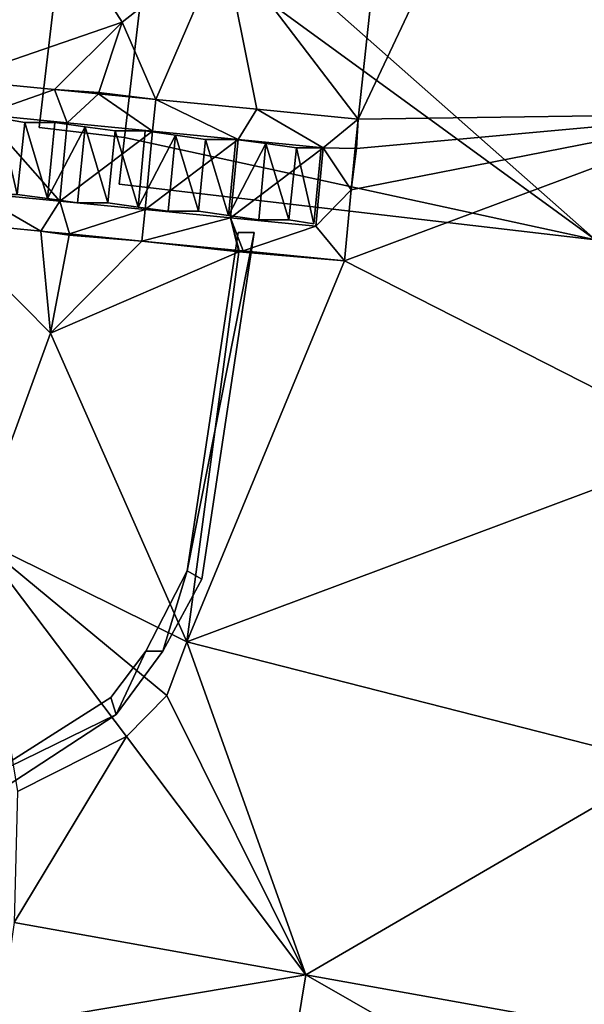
# Model space of a CAD drawing. Header units: inches. Extents: x 92348 to 92626, y 1600224 to 1600387.
# Tile 104 of 117: x 92534 to 92542, y 1600336 to 1600351. Entities that reach past the tile are written whole.
import ezdxf

# ---------------------------------------------------------------- set-up
doc = ezdxf.new("R2010")
doc.units = ezdxf.units.IN
doc.header["$MEASUREMENT"] = 0
for name, color, linetype in [('Bygning', 10, 'Continuous'), ('Objekter_Mur', 10, 'Continuous'), ('Terreng_ortofoto', 10, 'Continuous')]:
    doc.layers.add(name, color=color, linetype=linetype)

msp = doc.modelspace()

# ---------------------------------------------------------------- linework, layer by layer
at = {"layer": 'Bygning', "color": 74, "true_color": 0x55aa00}
for points in [[(92534.169, 1600349.116, 113.45), (92534.622, 1600352.968, 113.45), (92534.622, 1600352.968, 114.2), (92534.169, 1600349.116, 114.2)], [(92534.169, 1600349.116, 113.45), (92534.622, 1600352.968, 113.45), (92534.622, 1600352.968, 114.2), (92534.169, 1600349.116, 114.2)], [(92535.43, 1600348.966, 113.45), (92535.816, 1600352.248, 113.45), (92534.622, 1600352.968, 113.45), (92534.169, 1600349.116, 113.45)], [(92535.43, 1600348.966, 113.45), (92535.816, 1600352.248, 113.45), (92534.622, 1600352.968, 113.45), (92534.169, 1600349.116, 113.45)], [(92535.43, 1600348.966, 116.632), (92535.816, 1600352.248, 118.935), (92535.816, 1600352.248, 112.093), (92535.43, 1600348.966, 111.888)], [(92535.43, 1600348.966, 113.45), (92534.169, 1600349.116, 113.45), (92534.169, 1600349.116, 114.2), (92535.43, 1600348.966, 114.2)], [(92535.43, 1600348.966, 113.45), (92534.169, 1600349.116, 113.45), (92534.169, 1600349.116, 114.2), (92535.43, 1600348.966, 114.2)], [(92535.35, 1600348.278, 116.15), (92535.43, 1600348.966, 116.632), (92535.43, 1600348.966, 111.888), (92535.35, 1600348.278, 111.881)], [(92542.386, 1600347.452, 116.15), (92535.35, 1600348.278, 116.15), (92535.35, 1600348.278, 111.881), (92542.386, 1600347.452, 110.779)]]:
    msp.add_3dface(points, dxfattribs=at)
at = {"layer": 'Terreng_ortofoto'}
for points in [[(92529.643, 1600359.64, 113), (92532.923, 1600349.819, 112.759), (92535.397, 1600350.67, 112)], [(92529.643, 1600359.64, 113), (92535.397, 1600350.67, 112), (92536.895, 1600351.846, 112)], [(92540.97, 1600353.662, 112), (92544.5, 1600349.316, 111), (92546.279, 1600353.907, 112)], [(92538.88, 1600349.237, 111.113), (92544.5, 1600349.316, 111), (92540.97, 1600353.662, 112)], [(92538.88, 1600349.237, 111.113), (92540.97, 1600353.662, 112), (92539.307, 1600353.17, 112)], [(92538.88, 1600349.237, 111.113), (92539.307, 1600353.17, 112), (92536.895, 1600351.846, 112)], [(92535.892, 1600349.529, 111.811), (92536.895, 1600351.846, 112), (92535.397, 1600350.67, 112)], [(92535.892, 1600349.529, 111.811), (92537.386, 1600349.383, 111.078), (92536.895, 1600351.846, 112)], [(92538.88, 1600349.237, 111.113), (92536.895, 1600351.846, 112), (92537.386, 1600349.383, 111.078)], [(92532.923, 1600349.819, 112.759), (92534.397, 1600349.675, 112.335), (92535.397, 1600350.67, 112)], [(92534.397, 1600349.675, 112.335), (92535.053, 1600349.631, 112), (92535.397, 1600350.67, 112)], [(92535.892, 1600349.529, 111.811), (92535.397, 1600350.67, 112), (92535.053, 1600349.631, 112)], [(92532.923, 1600349.819, 112.759), (92533.346, 1600349.306, 112.833), (92534.397, 1600349.675, 112.335)], [(92534.397, 1600349.675, 112.335), (92533.346, 1600349.306, 112.833), (92534.586, 1600349.185, 112.249)], [(92534.397, 1600349.675, 112.335), (92535.046, 1600349.612, 112), (92535.053, 1600349.631, 112)], [(92534.397, 1600349.675, 112.335), (92534.586, 1600349.185, 112.249), (92535.046, 1600349.612, 112)], [(92535.892, 1600349.529, 111.811), (92535.053, 1600349.631, 112), (92535.046, 1600349.612, 112)], [(92534.586, 1600349.185, 112.249), (92535.846, 1600349.061, 111.718), (92535.046, 1600349.612, 112)], [(92535.846, 1600349.061, 111.718), (92535.892, 1600349.529, 111.811), (92535.046, 1600349.612, 112)], [(92535.846, 1600349.061, 111.718), (92537.107, 1600348.938, 111.134), (92535.892, 1600349.529, 111.811)], [(92535.892, 1600349.529, 111.811), (92537.107, 1600348.938, 111.134), (92537.386, 1600349.383, 111.078)], [(92537.386, 1600349.383, 111.078), (92537.107, 1600348.938, 111.134), (92538.367, 1600348.815, 110.577)], [(92538.88, 1600349.237, 111.113), (92537.386, 1600349.383, 111.078), (92538.367, 1600348.815, 110.577)], [(92533.214, 1600348.149, 112.833), (92534.474, 1600348.026, 112.247), (92533.346, 1600349.306, 112.833)], [(92534.586, 1600349.185, 112.249), (92533.346, 1600349.306, 112.833), (92534.474, 1600348.026, 112.247)], [(92538.88, 1600349.237, 111.113), (92538.367, 1600348.815, 110.577), (92538.838, 1600348.801, 111)], [(92538.678, 1600347.144, 110.654), (92544.5, 1600349.316, 111), (92538.779, 1600348.19, 110.697)], [(92544.063, 1600344.401, 110.55), (92544.5, 1600349.316, 111), (92538.678, 1600347.144, 110.654)], [(92538.857, 1600348.803, 111.005), (92538.779, 1600348.19, 110.697), (92544.5, 1600349.316, 111)], [(92538.88, 1600349.237, 111.113), (92538.838, 1600348.801, 111), (92538.857, 1600348.803, 111.005)], [(92538.88, 1600349.237, 111.113), (92538.857, 1600348.803, 111.005), (92544.5, 1600349.316, 111)], [(92534.586, 1600349.185, 112.249), (92534.474, 1600348.026, 112.247), (92535.846, 1600349.061, 111.718)], [(92535.735, 1600347.903, 111.687), (92535.846, 1600349.061, 111.718), (92534.474, 1600348.026, 112.247)], [(92535.735, 1600347.903, 111.687), (92537.107, 1600348.938, 111.134), (92535.846, 1600349.061, 111.718)], [(92535.735, 1600347.903, 111.687), (92536.995, 1600347.78, 111.127), (92537.107, 1600348.938, 111.134)], [(92536.995, 1600347.78, 111.127), (92538.367, 1600348.815, 110.577), (92537.107, 1600348.938, 111.134)], [(92536.995, 1600347.78, 111.127), (92538.255, 1600347.657, 110.567), (92538.367, 1600348.815, 110.577)], [(92538.255, 1600347.657, 110.567), (92538.779, 1600348.19, 110.697), (92538.367, 1600348.815, 110.577)], [(92538.367, 1600348.815, 110.577), (92538.779, 1600348.19, 110.697), (92538.838, 1600348.801, 111)], [(92538.857, 1600348.803, 111.005), (92538.838, 1600348.801, 111), (92538.779, 1600348.19, 110.697)], [(92538.678, 1600347.144, 110.654), (92538.779, 1600348.19, 110.697), (92538.255, 1600347.657, 110.567)], [(92532.701, 1600347.727, 112.67), (92534.195, 1600347.581, 112.295), (92533.214, 1600348.149, 112.833)], [(92533.214, 1600348.149, 112.833), (92534.195, 1600347.581, 112.295), (92534.474, 1600348.026, 112.247)], [(92534.195, 1600347.581, 112.295), (92534.619, 1600347.54, 112), (92534.474, 1600348.026, 112.247)], [(92534.619, 1600347.54, 112), (92535.735, 1600347.903, 111.687), (92534.474, 1600348.026, 112.247)], [(92535.689, 1600347.435, 111.68), (92535.735, 1600347.903, 111.687), (92534.619, 1600347.54, 112)], [(92535.689, 1600347.435, 111.68), (92536.995, 1600347.78, 111.127), (92535.735, 1600347.903, 111.687)], [(92537.116, 1600347.296, 111.004), (92536.995, 1600347.78, 111.127), (92535.689, 1600347.435, 111.68)], [(92537.116, 1600347.296, 111.004), (92537.123, 1600347.295, 111), (92536.995, 1600347.78, 111.127)], [(92536.995, 1600347.78, 111.127), (92537.123, 1600347.295, 111), (92537.184, 1600347.29, 110.987)], [(92536.995, 1600347.78, 111.127), (92537.184, 1600347.29, 110.987), (92538.255, 1600347.657, 110.567)], [(92533.237, 1600343.056, 112), (92534.338, 1600346.072, 112), (92532.701, 1600347.727, 112.67)], [(92534.338, 1600346.072, 112), (92534.195, 1600347.581, 112.295), (92532.701, 1600347.727, 112.67)], [(92538.678, 1600347.144, 110.654), (92538.255, 1600347.657, 110.567), (92537.184, 1600347.29, 110.987)], [(92534.338, 1600346.072, 112), (92534.616, 1600347.52, 112), (92534.195, 1600347.581, 112.295)], [(92534.195, 1600347.581, 112.295), (92534.616, 1600347.52, 112), (92534.619, 1600347.54, 112)], [(92534.338, 1600346.072, 112), (92535.689, 1600347.435, 111.68), (92534.616, 1600347.52, 112)], [(92535.689, 1600347.435, 111.68), (92534.619, 1600347.54, 112), (92534.616, 1600347.52, 112)], [(92534.338, 1600346.072, 112), (92537.121, 1600347.276, 111), (92535.689, 1600347.435, 111.68)], [(92537.116, 1600347.296, 111.004), (92535.689, 1600347.435, 111.68), (92537.121, 1600347.276, 111)], [(92536.353, 1600341.512, 111), (92537.121, 1600347.276, 111), (92534.338, 1600346.072, 112)], [(92536.353, 1600341.512, 111), (92538.678, 1600347.144, 110.654), (92537.121, 1600347.276, 111)], [(92537.116, 1600347.296, 111.004), (92537.121, 1600347.276, 111), (92537.123, 1600347.295, 111)], [(92537.121, 1600347.276, 111), (92537.184, 1600347.29, 110.987), (92537.123, 1600347.295, 111)], [(92538.678, 1600347.144, 110.654), (92537.184, 1600347.29, 110.987), (92537.121, 1600347.276, 111)], [(92536.353, 1600341.512, 111), (92544.063, 1600344.401, 110.55), (92538.678, 1600347.144, 110.654)], [(92536.353, 1600341.512, 111), (92534.338, 1600346.072, 112), (92533.237, 1600343.056, 112)], [(92536.353, 1600341.512, 111), (92543.45, 1600339.698, 110.34), (92544.063, 1600344.401, 110.55)], [(92536.353, 1600341.512, 111), (92533.237, 1600343.056, 112), (92536.054, 1600340.719, 111)], [(92533.237, 1600343.056, 112), (92533.85, 1600339.299, 111), (92535.459, 1600340.112, 111)], [(92533.237, 1600343.056, 112), (92535.459, 1600340.112, 111), (92536.054, 1600340.719, 111)], [(92536.353, 1600341.512, 111), (92536.054, 1600340.719, 111), (92538.108, 1600336.59, 110.421)], [(92536.353, 1600341.512, 111), (92538.108, 1600336.59, 110.421), (92543.45, 1600339.698, 110.34)], [(92538.108, 1600336.59, 110.421), (92536.054, 1600340.719, 111), (92535.459, 1600340.112, 111)], [(92533.801, 1600337.366, 110.645), (92535.459, 1600340.112, 111), (92533.85, 1600339.299, 111)], [(92533.801, 1600337.366, 110.645), (92538.108, 1600336.59, 110.421), (92535.459, 1600340.112, 111)], [(92542.415, 1600335.815, 110.196), (92543.45, 1600339.698, 110.34), (92538.108, 1600336.59, 110.421)], [(92533.578, 1600335.831, 110.5), (92538.108, 1600336.59, 110.421), (92533.801, 1600337.366, 110.645)], [(92537.857, 1600335.061, 110.305), (92538.108, 1600336.59, 110.421), (92533.578, 1600335.831, 110.5)], [(92537.857, 1600335.061, 110.305), (92542.117, 1600334.294, 110.11), (92538.108, 1600336.59, 110.421)], [(92542.415, 1600335.815, 110.196), (92538.108, 1600336.59, 110.421), (92542.117, 1600334.294, 110.11)]]:
    msp.add_3dface(points, dxfattribs=at)

# ---------------------------------------------------------------- meshes
at = {"layer": 'Bygning', "color": 74, "true_color": 0x55aa00}
mesh = msp.add_polyface(dxfattribs=at)
corners = [(92550.578, 1600346.5, 116.15), (92551.143, 1600351.39, 119.58), (92550.289, 1600346.537, 116.15), (92535.925, 1600353.167, 119.58), (92542.386, 1600347.452, 116.15), (92535.35, 1600348.278, 116.15), (92535.43, 1600348.966, 116.632), (92535.816, 1600352.248, 118.935)]
mesh.append_faces([[corners[k] for k in face] for face in [(6, 4, 7), (4, 3, 7), (5, 4, 6), (2, 1, 4), (1, 3, 4), (0, 1, 2)]])
mesh = msp.add_polyface(dxfattribs=at)
corners = [(92550.578, 1600346.5, 116.15), (92551.143, 1600351.39, 119.58), (92550.289, 1600346.537, 116.15), (92535.925, 1600353.167, 119.58), (92542.386, 1600347.452, 116.15), (92535.35, 1600348.278, 116.15), (92535.43, 1600348.966, 116.632), (92535.816, 1600352.248, 118.935)]
mesh.append_faces([[corners[k] for k in face] for face in [(6, 4, 7), (4, 3, 7), (5, 4, 6), (2, 1, 4), (1, 3, 4), (0, 1, 2)]])
at = {"layer": 'Objekter_Mur', "color": 24, "true_color": 0xaa170d}
mesh = msp.add_polyface(dxfattribs=at)
corners = [(92534.293, 1600348.062, 112.5), (92534.402, 1600349.188, 112.5), (92534.402, 1600349.188, 111.5), (92534.293, 1600348.062, 111.5), (92534.402, 1600349.188, 112.7), (92534.293, 1600348.062, 112.7), (92534.293, 1600348.062, 111.7), (92533.848, 1600348.125, 112.7), (92533.848, 1600348.125, 111.7), (92533.957, 1600349.188, 112.7), (92533.957, 1600349.188, 111.7), (92533.957, 1600349.188, 112.885), (92533.578, 1600349.25, 112.885), (92533.848, 1600348.125, 112.885), (92533.469, 1600348.125, 112.885), (92533.848, 1600348.125, 111.885), (92533.957, 1600349.188, 111.885), (92533.578, 1600349.25, 111.885), (92533.469, 1600348.125, 111.885), (92534.402, 1600349.188, 111.7), (92533.578, 1600349.25, 112.984), (92533.469, 1600348.125, 112.984), (92533.469, 1600348.125, 111.984), (92533.578, 1600349.25, 111.984), (92533.246, 1600348.188, 112.984), (92533.246, 1600348.188, 111.984), (92533.352, 1600349.25, 112.984), (92533.352, 1600349.25, 111.984)]
mesh.append_faces([[corners[k] for k in face] for face in [(0, 1, 2), (0, 2, 3), (0, 1, 2), (0, 2, 3), (4, 5, 6), (5, 7, 8), (5, 8, 6), (7, 9, 10), (7, 10, 8), (4, 5, 6), (7, 9, 10), (7, 10, 8), (11, 12, 13), (12, 14, 13), (11, 13, 15), (11, 15, 16), (14, 12, 17), (14, 17, 18), (14, 12, 17), (14, 17, 18), (12, 11, 16), (12, 16, 17), (4, 9, 5), (9, 7, 5), (9, 4, 19), (9, 19, 10), (4, 9, 5), (9, 7, 5), (12, 11, 16), (12, 16, 17), (11, 13, 15), (11, 15, 16), (13, 14, 18), (13, 18, 15), (9, 4, 19), (9, 19, 10), (11, 12, 13), (12, 14, 13), (5, 7, 8), (5, 8, 6), (20, 21, 22), (20, 22, 23), (13, 14, 18), (13, 18, 15), (20, 21, 22), (20, 22, 23), (21, 24, 25), (21, 25, 22), (26, 20, 23), (26, 23, 27), (26, 24, 20), (24, 21, 20), (26, 20, 23), (26, 23, 27), (24, 26, 27), (24, 27, 25), (24, 26, 27), (24, 27, 25), (26, 24, 20), (24, 21, 20), (21, 24, 25), (21, 25, 22)]], dxfattribs={"color": 254})
mesh = msp.add_polyface(dxfattribs=at)
corners = [(92534.293, 1600348.062, 112.5), (92534.402, 1600349.188, 112.5), (92534.402, 1600349.188, 111.5), (92534.293, 1600348.062, 111.5), (92534.402, 1600349.188, 112.7), (92534.293, 1600348.062, 112.7), (92534.293, 1600348.062, 111.7), (92533.848, 1600348.125, 112.7), (92533.848, 1600348.125, 111.7), (92533.957, 1600349.188, 112.7), (92533.957, 1600349.188, 111.7), (92533.957, 1600349.188, 112.885), (92533.578, 1600349.25, 112.885), (92533.848, 1600348.125, 112.885), (92533.469, 1600348.125, 112.885), (92533.848, 1600348.125, 111.885), (92533.957, 1600349.188, 111.885), (92533.578, 1600349.25, 111.885), (92533.469, 1600348.125, 111.885), (92534.402, 1600349.188, 111.7), (92533.578, 1600349.25, 112.984), (92533.469, 1600348.125, 112.984), (92533.469, 1600348.125, 111.984), (92533.578, 1600349.25, 111.984), (92533.246, 1600348.188, 112.984), (92533.246, 1600348.188, 111.984), (92533.352, 1600349.25, 112.984), (92533.352, 1600349.25, 111.984)]
mesh.append_faces([[corners[k] for k in face] for face in [(0, 1, 2), (0, 2, 3), (0, 1, 2), (0, 2, 3), (4, 5, 6), (5, 7, 8), (5, 8, 6), (7, 9, 10), (7, 10, 8), (4, 5, 6), (7, 9, 10), (7, 10, 8), (11, 12, 13), (12, 14, 13), (11, 13, 15), (11, 15, 16), (14, 12, 17), (14, 17, 18), (14, 12, 17), (14, 17, 18), (12, 11, 16), (12, 16, 17), (4, 9, 5), (9, 7, 5), (9, 4, 19), (9, 19, 10), (4, 9, 5), (9, 7, 5), (12, 11, 16), (12, 16, 17), (11, 13, 15), (11, 15, 16), (13, 14, 18), (13, 18, 15), (9, 4, 19), (9, 19, 10), (11, 12, 13), (12, 14, 13), (5, 7, 8), (5, 8, 6), (20, 21, 22), (20, 22, 23), (13, 14, 18), (13, 18, 15), (20, 21, 22), (20, 22, 23), (21, 24, 25), (21, 25, 22), (26, 20, 23), (26, 23, 27), (26, 24, 20), (24, 21, 20), (26, 20, 23), (26, 23, 27), (24, 26, 27), (24, 27, 25), (24, 26, 27), (24, 27, 25), (26, 24, 20), (24, 21, 20), (21, 24, 25), (21, 25, 22)]])
mesh = msp.add_polyface(dxfattribs=at)
corners = [(92535.633, 1600347.938, 111.9), (92535.738, 1600349.062, 111.9), (92535.738, 1600349.062, 110.9), (92535.633, 1600347.938, 110.9), (92535.738, 1600349.062, 112.1), (92535.293, 1600349.062, 112.1), (92535.633, 1600347.938, 112.1), (92535.184, 1600348, 112.1), (92535.633, 1600347.938, 111.1), (92535.738, 1600349.062, 111.1), (92535.293, 1600349.062, 111.1), (92535.184, 1600348, 111.1), (92535.293, 1600349.062, 112.3), (92534.848, 1600349.125, 112.3), (92535.184, 1600348, 112.3), (92534.738, 1600348, 112.3), (92535.184, 1600348, 111.3), (92535.293, 1600349.062, 111.3), (92534.738, 1600348, 111.3), (92534.848, 1600349.125, 111.3), (92534.848, 1600349.125, 112.5), (92534.402, 1600349.188, 112.5), (92534.293, 1600348.062, 112.5), (92534.738, 1600348, 112.5), (92534.738, 1600348, 111.5), (92534.848, 1600349.125, 111.5), (92534.402, 1600349.188, 112.7), (92534.293, 1600348.062, 111.7), (92534.402, 1600349.188, 111.7), (92536.184, 1600349, 111.9), (92536.078, 1600347.875, 111.9), (92536.184, 1600349, 110.9), (92534.293, 1600348.062, 111.5), (92534.402, 1600349.188, 111.5)]
mesh.append_faces([[corners[k] for k in face] for face in [(0, 1, 2), (0, 2, 3), (4, 5, 6), (5, 7, 6), (4, 6, 8), (4, 8, 9), (7, 5, 10), (7, 10, 11), (5, 4, 9), (5, 9, 10), (4, 6, 8), (4, 8, 9), (7, 5, 10), (7, 10, 11), (5, 4, 9), (5, 9, 10), (12, 13, 14), (13, 15, 14), (12, 14, 16), (12, 16, 17), (14, 18, 16), (12, 14, 16), (12, 16, 17), (14, 15, 18), (14, 18, 16), (15, 13, 19), (15, 19, 18), (20, 21, 22), (20, 22, 23), (20, 23, 24), (20, 24, 25), (26, 27, 28), (26, 27, 28), (29, 1, 0), (29, 0, 30), (29, 1, 0), (29, 0, 30), (12, 13, 14), (13, 15, 14), (13, 12, 17), (13, 17, 19), (15, 13, 19), (15, 19, 18), (1, 31, 2), (20, 21, 22), (20, 22, 23), (4, 5, 6), (5, 7, 6), (0, 1, 2), (0, 2, 3), (1, 31, 2), (20, 23, 24), (20, 24, 25), (23, 22, 32), (23, 32, 24), (21, 20, 25), (21, 25, 33), (23, 22, 32), (23, 32, 24), (21, 20, 25), (21, 25, 33), (13, 12, 17), (13, 17, 19)]], dxfattribs={"color": 254})
mesh = msp.add_polyface(dxfattribs=at)
corners = [(92535.633, 1600347.938, 111.9), (92535.738, 1600349.062, 111.9), (92535.738, 1600349.062, 110.9), (92535.633, 1600347.938, 110.9), (92535.738, 1600349.062, 112.1), (92535.293, 1600349.062, 112.1), (92535.633, 1600347.938, 112.1), (92535.184, 1600348, 112.1), (92535.633, 1600347.938, 111.1), (92535.738, 1600349.062, 111.1), (92535.293, 1600349.062, 111.1), (92535.184, 1600348, 111.1), (92535.293, 1600349.062, 112.3), (92534.848, 1600349.125, 112.3), (92535.184, 1600348, 112.3), (92534.738, 1600348, 112.3), (92535.184, 1600348, 111.3), (92535.293, 1600349.062, 111.3), (92534.738, 1600348, 111.3), (92534.848, 1600349.125, 111.3), (92534.848, 1600349.125, 112.5), (92534.402, 1600349.188, 112.5), (92534.293, 1600348.062, 112.5), (92534.738, 1600348, 112.5), (92534.738, 1600348, 111.5), (92534.848, 1600349.125, 111.5), (92534.402, 1600349.188, 112.7), (92534.293, 1600348.062, 111.7), (92534.402, 1600349.188, 111.7), (92536.184, 1600349, 111.9), (92536.078, 1600347.875, 111.9), (92536.184, 1600349, 110.9), (92534.293, 1600348.062, 111.5), (92534.402, 1600349.188, 111.5)]
mesh.append_faces([[corners[k] for k in face] for face in [(0, 1, 2), (0, 2, 3), (4, 5, 6), (5, 7, 6), (4, 6, 8), (4, 8, 9), (7, 5, 10), (7, 10, 11), (5, 4, 9), (5, 9, 10), (4, 6, 8), (4, 8, 9), (7, 5, 10), (7, 10, 11), (5, 4, 9), (5, 9, 10), (12, 13, 14), (13, 15, 14), (12, 14, 16), (12, 16, 17), (14, 18, 16), (12, 14, 16), (12, 16, 17), (14, 15, 18), (14, 18, 16), (15, 13, 19), (15, 19, 18), (20, 21, 22), (20, 22, 23), (20, 23, 24), (20, 24, 25), (26, 27, 28), (26, 27, 28), (29, 1, 0), (29, 0, 30), (29, 1, 0), (29, 0, 30), (12, 13, 14), (13, 15, 14), (13, 12, 17), (13, 17, 19), (15, 13, 19), (15, 19, 18), (1, 31, 2), (20, 21, 22), (20, 22, 23), (4, 5, 6), (5, 7, 6), (0, 1, 2), (0, 2, 3), (1, 31, 2), (20, 23, 24), (20, 24, 25), (23, 22, 32), (23, 32, 24), (21, 20, 25), (21, 25, 33), (23, 22, 32), (23, 32, 24), (21, 20, 25), (21, 25, 33), (13, 12, 17), (13, 17, 19)]])
mesh = msp.add_polyface(dxfattribs=at)
corners = [(92537.969, 1600348.812, 111.099), (92537.52, 1600348.875, 111.099), (92537.859, 1600347.75, 111.099), (92537.859, 1600347.75, 110.099), (92537.969, 1600348.812, 110.099), (92537.414, 1600347.75, 111.099), (92537.52, 1600348.875, 110.099), (92537.859, 1600347.75, 110.918), (92537.969, 1600348.812, 110.918), (92537.969, 1600348.812, 109.918), (92538.336, 1600348.812, 110.918), (92538.336, 1600348.812, 109.918), (92538.227, 1600347.688, 109.918), (92537.52, 1600348.875, 111.299), (92537.074, 1600348.938, 111.299), (92536.969, 1600347.812, 111.299), (92537.414, 1600347.75, 110.299), (92537.52, 1600348.875, 110.299), (92537.074, 1600348.938, 110.299), (92537.074, 1600348.938, 111.499), (92536.629, 1600348.938, 111.499), (92536.969, 1600347.812, 111.499), (92536.969, 1600347.812, 110.499), (92537.074, 1600348.938, 110.499), (92538.227, 1600347.688, 110.918), (92536.523, 1600347.875, 111.499), (92536.629, 1600348.938, 110.499), (92536.629, 1600348.938, 111.7), (92536.184, 1600349, 111.7), (92536.523, 1600347.875, 111.7), (92536.078, 1600347.875, 111.7), (92536.523, 1600347.875, 110.7), (92536.629, 1600348.938, 110.7), (92536.184, 1600349, 110.7), (92536.078, 1600347.875, 110.7), (92536.184, 1600349, 111.9), (92536.078, 1600347.875, 111.9), (92536.078, 1600347.875, 110.9), (92536.184, 1600349, 110.9), (92536.523, 1600347.875, 110.499), (92535.738, 1600349.062, 111.9)]
mesh.append_faces([[corners[k] for k in face] for face in [(0, 1, 2), (0, 3, 4), (5, 1, 6), (0, 3, 4), (5, 1, 6), (7, 8, 9), (8, 10, 11), (8, 11, 9), (10, 12, 11), (7, 8, 9), (13, 14, 15), (13, 16, 17), (15, 14, 18), (15, 14, 18), (19, 20, 21), (19, 22, 23), (24, 10, 8), (19, 22, 23), (25, 20, 26), (27, 28, 29), (28, 30, 29), (27, 28, 29), (28, 30, 29), (27, 29, 31), (27, 31, 32), (30, 28, 33), (30, 33, 34), (28, 27, 32), (28, 32, 33), (27, 29, 31), (27, 31, 32), (30, 28, 33), (30, 33, 34), (35, 36, 37), (35, 37, 38), (13, 16, 17), (35, 36, 37), (35, 37, 38), (13, 14, 15), (19, 20, 21), (14, 13, 17), (14, 17, 18), (14, 13, 17), (14, 17, 18), (8, 10, 11), (8, 11, 9), (10, 12, 11), (24, 10, 8), (1, 0, 4), (1, 4, 6), (1, 0, 4), (1, 4, 6), (0, 1, 2), (25, 20, 26), (25, 26, 39), (20, 19, 23), (20, 23, 26), (28, 27, 32), (28, 32, 33), (20, 19, 23), (20, 23, 26), (40, 35, 38), (40, 35, 38)]], dxfattribs={"color": 254})
mesh = msp.add_polyface(dxfattribs=at)
corners = [(92537.969, 1600348.812, 111.099), (92537.52, 1600348.875, 111.099), (92537.859, 1600347.75, 111.099), (92537.859, 1600347.75, 110.099), (92537.969, 1600348.812, 110.099), (92537.414, 1600347.75, 111.099), (92537.52, 1600348.875, 110.099), (92537.859, 1600347.75, 110.918), (92537.969, 1600348.812, 110.918), (92537.969, 1600348.812, 109.918), (92538.336, 1600348.812, 110.918), (92538.336, 1600348.812, 109.918), (92538.227, 1600347.688, 109.918), (92537.52, 1600348.875, 111.299), (92537.074, 1600348.938, 111.299), (92536.969, 1600347.812, 111.299), (92537.414, 1600347.75, 110.299), (92537.52, 1600348.875, 110.299), (92537.074, 1600348.938, 110.299), (92537.074, 1600348.938, 111.499), (92536.629, 1600348.938, 111.499), (92536.969, 1600347.812, 111.499), (92536.969, 1600347.812, 110.499), (92537.074, 1600348.938, 110.499), (92538.227, 1600347.688, 110.918), (92536.523, 1600347.875, 111.499), (92536.629, 1600348.938, 110.499), (92536.629, 1600348.938, 111.7), (92536.184, 1600349, 111.7), (92536.523, 1600347.875, 111.7), (92536.078, 1600347.875, 111.7), (92536.523, 1600347.875, 110.7), (92536.629, 1600348.938, 110.7), (92536.184, 1600349, 110.7), (92536.078, 1600347.875, 110.7), (92536.184, 1600349, 111.9), (92536.078, 1600347.875, 111.9), (92536.078, 1600347.875, 110.9), (92536.184, 1600349, 110.9), (92536.523, 1600347.875, 110.499), (92535.738, 1600349.062, 111.9)]
mesh.append_faces([[corners[k] for k in face] for face in [(0, 1, 2), (0, 3, 4), (5, 1, 6), (0, 3, 4), (5, 1, 6), (7, 8, 9), (8, 10, 11), (8, 11, 9), (10, 12, 11), (7, 8, 9), (13, 14, 15), (13, 16, 17), (15, 14, 18), (15, 14, 18), (19, 20, 21), (19, 22, 23), (24, 10, 8), (19, 22, 23), (25, 20, 26), (27, 28, 29), (28, 30, 29), (27, 28, 29), (28, 30, 29), (27, 29, 31), (27, 31, 32), (30, 28, 33), (30, 33, 34), (28, 27, 32), (28, 32, 33), (27, 29, 31), (27, 31, 32), (30, 28, 33), (30, 33, 34), (35, 36, 37), (35, 37, 38), (13, 16, 17), (35, 36, 37), (35, 37, 38), (13, 14, 15), (19, 20, 21), (14, 13, 17), (14, 17, 18), (14, 13, 17), (14, 17, 18), (8, 10, 11), (8, 11, 9), (10, 12, 11), (24, 10, 8), (1, 0, 4), (1, 4, 6), (1, 0, 4), (1, 4, 6), (0, 1, 2), (25, 20, 26), (25, 26, 39), (20, 19, 23), (20, 23, 26), (28, 27, 32), (28, 32, 33), (20, 19, 23), (20, 23, 26), (40, 35, 38), (40, 35, 38)]])
mesh = msp.add_polyface(dxfattribs=at)
corners = [(92537.344, 1600347.562, 111.25), (92536.574, 1600342.438, 110.976), (92537.344, 1600347.562, 110.95), (92537.52, 1600348.875, 111.099), (92537.414, 1600347.75, 111.099), (92537.859, 1600347.75, 111.099), (92537.969, 1600348.812, 111.099), (92537.859, 1600347.75, 110.099), (92537.52, 1600348.875, 110.099), (92537.414, 1600347.75, 110.099), (92537.859, 1600347.75, 110.918), (92537.969, 1600348.812, 109.918), (92537.859, 1600347.75, 109.918), (92538.336, 1600348.812, 110.918), (92538.227, 1600347.688, 110.918), (92538.227, 1600347.688, 109.918), (92537.52, 1600348.875, 111.299), (92536.969, 1600347.812, 111.299), (92537.414, 1600347.75, 111.299), (92537.414, 1600347.75, 110.299), (92537.074, 1600348.938, 110.299), (92536.969, 1600347.812, 110.299), (92536.629, 1600348.938, 111.499), (92536.523, 1600347.875, 111.499), (92536.969, 1600347.812, 111.499), (92537.074, 1600348.938, 111.499), (92536.969, 1600347.812, 110.499), (92537.969, 1600348.812, 110.918), (92536.629, 1600348.938, 110.499), (92536.523, 1600347.875, 110.499), (92536.523, 1600347.875, 111.7), (92536.078, 1600347.875, 111.7), (92536.078, 1600347.875, 110.7), (92536.523, 1600347.875, 110.7), (92536.355, 1600342.562, 111.25), (92537.109, 1600347.562, 111.25), (92536.355, 1600342.562, 111.052), (92537.109, 1600347.562, 111.05), (92536.574, 1600342.438, 111.25)]
mesh.append_faces([[corners[k] for k in face] for face in [(0, 1, 2), (3, 4, 5), (6, 5, 7), (4, 8, 9), (6, 5, 7), (4, 8, 9), (10, 11, 12), (13, 14, 15), (10, 11, 12), (16, 17, 18), (16, 18, 19), (17, 20, 21), (17, 20, 21), (22, 23, 24), (25, 24, 26), (10, 14, 27), (25, 24, 26), (23, 28, 29), (16, 18, 19), (16, 17, 18), (22, 23, 24), (18, 17, 21), (18, 21, 19), (18, 17, 21), (18, 21, 19), (14, 10, 12), (14, 12, 15), (14, 10, 12), (14, 12, 15), (13, 14, 15), (5, 4, 9), (5, 9, 7), (10, 14, 27), (5, 4, 9), (5, 9, 7), (3, 4, 5), (24, 23, 29), (24, 29, 26), (30, 31, 32), (30, 32, 33), (30, 31, 32), (30, 32, 33), (24, 23, 29), (24, 29, 26), (34, 35, 36), (35, 37, 36), (35, 0, 37), (0, 2, 37), (34, 35, 36), (35, 37, 36), (0, 34, 38), (0, 35, 34), (35, 0, 37), (0, 2, 37), (0, 38, 1), (0, 1, 2), (0, 34, 38), (0, 35, 34), (2, 36, 1), (2, 37, 36), (2, 36, 1), (2, 37, 36)]], dxfattribs={"color": 254})
mesh = msp.add_polyface(dxfattribs=at)
corners = [(92537.344, 1600347.562, 111.25), (92536.574, 1600342.438, 110.976), (92537.344, 1600347.562, 110.95), (92537.52, 1600348.875, 111.099), (92537.414, 1600347.75, 111.099), (92537.859, 1600347.75, 111.099), (92537.969, 1600348.812, 111.099), (92537.859, 1600347.75, 110.099), (92537.52, 1600348.875, 110.099), (92537.414, 1600347.75, 110.099), (92537.859, 1600347.75, 110.918), (92537.969, 1600348.812, 109.918), (92537.859, 1600347.75, 109.918), (92538.336, 1600348.812, 110.918), (92538.227, 1600347.688, 110.918), (92538.227, 1600347.688, 109.918), (92537.52, 1600348.875, 111.299), (92536.969, 1600347.812, 111.299), (92537.414, 1600347.75, 111.299), (92537.414, 1600347.75, 110.299), (92537.074, 1600348.938, 110.299), (92536.969, 1600347.812, 110.299), (92536.629, 1600348.938, 111.499), (92536.523, 1600347.875, 111.499), (92536.969, 1600347.812, 111.499), (92537.074, 1600348.938, 111.499), (92536.969, 1600347.812, 110.499), (92537.969, 1600348.812, 110.918), (92536.629, 1600348.938, 110.499), (92536.523, 1600347.875, 110.499), (92536.523, 1600347.875, 111.7), (92536.078, 1600347.875, 111.7), (92536.078, 1600347.875, 110.7), (92536.523, 1600347.875, 110.7), (92536.355, 1600342.562, 111.25), (92537.109, 1600347.562, 111.25), (92536.355, 1600342.562, 111.052), (92537.109, 1600347.562, 111.05), (92536.574, 1600342.438, 111.25)]
mesh.append_faces([[corners[k] for k in face] for face in [(0, 1, 2), (3, 4, 5), (6, 5, 7), (4, 8, 9), (6, 5, 7), (4, 8, 9), (10, 11, 12), (13, 14, 15), (10, 11, 12), (16, 17, 18), (16, 18, 19), (17, 20, 21), (17, 20, 21), (22, 23, 24), (25, 24, 26), (10, 14, 27), (25, 24, 26), (23, 28, 29), (16, 18, 19), (16, 17, 18), (22, 23, 24), (18, 17, 21), (18, 21, 19), (18, 17, 21), (18, 21, 19), (14, 10, 12), (14, 12, 15), (14, 10, 12), (14, 12, 15), (13, 14, 15), (5, 4, 9), (5, 9, 7), (10, 14, 27), (5, 4, 9), (5, 9, 7), (3, 4, 5), (24, 23, 29), (24, 29, 26), (30, 31, 32), (30, 32, 33), (30, 31, 32), (30, 32, 33), (24, 23, 29), (24, 29, 26), (34, 35, 36), (35, 37, 36), (35, 0, 37), (0, 2, 37), (34, 35, 36), (35, 37, 36), (0, 34, 38), (0, 35, 34), (35, 0, 37), (0, 2, 37), (0, 38, 1), (0, 1, 2), (0, 34, 38), (0, 35, 34), (2, 36, 1), (2, 37, 36), (2, 36, 1), (2, 37, 36)]])
mesh = msp.add_polyface(dxfattribs=at)
corners = [(92535.996, 1600341.375, 111.25), (92535.309, 1600340.438, 111.25), (92535.309, 1600340.438, 111.093), (92535.996, 1600341.375, 111.083), (92535.23, 1600340.688, 111.25), (92535.746, 1600341.375, 111.25), (92535.23, 1600340.688, 111.159), (92535.746, 1600341.375, 111.151), (92535.184, 1600348, 112.3), (92534.738, 1600348, 112.3), (92534.738, 1600348, 111.3), (92524.309, 1600297.938, 108.963), (92522.629, 1600298.125, 107.963), (92524.309, 1600297.938, 107.963), (92522.629, 1600298.125, 108.815), (92524.309, 1600297.938, 108.815), (92524.309, 1600297.938, 107.815), (92524.277, 1600297.688, 108.815), (92524.332, 1600298.125, 108.963), (92522.652, 1600298.312, 108.963), (92524.332, 1600298.125, 107.963), (92536.078, 1600347.875, 111.9), (92535.633, 1600347.938, 111.9), (92535.633, 1600347.938, 110.9), (92536.078, 1600347.875, 110.9), (92535.633, 1600347.938, 112.1), (92535.184, 1600348, 112.1), (92535.184, 1600348, 111.1), (92535.633, 1600347.938, 111.1), (92524.277, 1600297.688, 107.815), (92533.262, 1600339.438, 111.19), (92533.262, 1600339.438, 111.09), (92536.355, 1600342.562, 111.25), (92533.395, 1600339.188, 111.19), (92533.395, 1600339.188, 111.012)]
mesh.append_faces([[corners[k] for k in face] for face in [(0, 1, 2), (0, 2, 3), (4, 5, 6), (5, 7, 6), (8, 9, 10), (11, 12, 13), (14, 15, 16), (17, 15, 14), (11, 18, 19), (19, 18, 20), (19, 18, 20), (21, 22, 23), (21, 23, 24), (25, 26, 27), (25, 27, 28), (25, 26, 27), (25, 27, 28), (21, 22, 23), (21, 23, 24), (18, 11, 13), (18, 13, 20), (11, 18, 19), (15, 29, 16), (14, 15, 16), (17, 15, 14), (11, 12, 13), (18, 11, 13), (18, 13, 20), (30, 4, 6), (30, 6, 31), (4, 5, 6), (5, 7, 6), (5, 32, 7), (0, 1, 2), (0, 2, 3), (1, 33, 2), (33, 34, 2), (33, 30, 31), (33, 31, 34), (30, 4, 6), (30, 6, 31), (5, 32, 7), (5, 4, 1), (4, 30, 1), (0, 32, 5), (0, 5, 1), (30, 33, 1), (1, 33, 2), (33, 34, 2), (33, 30, 31), (33, 31, 34), (5, 4, 1), (4, 30, 1), (0, 5, 1), (30, 33, 1), (7, 6, 2), (6, 31, 2), (3, 7, 2), (31, 34, 2), (7, 6, 2), (6, 31, 2), (3, 7, 2), (31, 34, 2)]], dxfattribs={"color": 254})
mesh = msp.add_polyface(dxfattribs=at)
corners = [(92535.996, 1600341.375, 111.25), (92535.309, 1600340.438, 111.25), (92535.309, 1600340.438, 111.093), (92535.996, 1600341.375, 111.083), (92535.23, 1600340.688, 111.25), (92535.746, 1600341.375, 111.25), (92535.23, 1600340.688, 111.159), (92535.746, 1600341.375, 111.151), (92535.184, 1600348, 112.3), (92534.738, 1600348, 112.3), (92534.738, 1600348, 111.3), (92524.309, 1600297.938, 108.963), (92522.629, 1600298.125, 107.963), (92524.309, 1600297.938, 107.963), (92522.629, 1600298.125, 108.815), (92524.309, 1600297.938, 108.815), (92524.309, 1600297.938, 107.815), (92524.277, 1600297.688, 108.815), (92524.332, 1600298.125, 108.963), (92522.652, 1600298.312, 108.963), (92524.332, 1600298.125, 107.963), (92536.078, 1600347.875, 111.9), (92535.633, 1600347.938, 111.9), (92535.633, 1600347.938, 110.9), (92536.078, 1600347.875, 110.9), (92535.633, 1600347.938, 112.1), (92535.184, 1600348, 112.1), (92535.184, 1600348, 111.1), (92535.633, 1600347.938, 111.1), (92524.277, 1600297.688, 107.815), (92533.262, 1600339.438, 111.19), (92533.262, 1600339.438, 111.09), (92536.355, 1600342.562, 111.25), (92533.395, 1600339.188, 111.19), (92533.395, 1600339.188, 111.012)]
mesh.append_faces([[corners[k] for k in face] for face in [(0, 1, 2), (0, 2, 3), (4, 5, 6), (5, 7, 6), (8, 9, 10), (11, 12, 13), (14, 15, 16), (17, 15, 14), (11, 18, 19), (19, 18, 20), (19, 18, 20), (21, 22, 23), (21, 23, 24), (25, 26, 27), (25, 27, 28), (25, 26, 27), (25, 27, 28), (21, 22, 23), (21, 23, 24), (18, 11, 13), (18, 13, 20), (11, 18, 19), (15, 29, 16), (14, 15, 16), (17, 15, 14), (11, 12, 13), (18, 11, 13), (18, 13, 20), (30, 4, 6), (30, 6, 31), (4, 5, 6), (5, 7, 6), (5, 32, 7), (0, 1, 2), (0, 2, 3), (1, 33, 2), (33, 34, 2), (33, 30, 31), (33, 31, 34), (30, 4, 6), (30, 6, 31), (5, 32, 7), (5, 4, 1), (4, 30, 1), (0, 32, 5), (0, 5, 1), (30, 33, 1), (1, 33, 2), (33, 34, 2), (33, 30, 31), (33, 31, 34), (5, 4, 1), (4, 30, 1), (0, 5, 1), (30, 33, 1), (7, 6, 2), (6, 31, 2), (3, 7, 2), (31, 34, 2), (7, 6, 2), (6, 31, 2), (3, 7, 2), (31, 34, 2)]])
mesh = msp.add_polyface(dxfattribs=at)
corners = [(92537.344, 1600347.562, 111.25), (92536.574, 1600342.438, 111.25), (92536.574, 1600342.438, 110.976), (92586.129, 1600296.875, 105.061), (92586.535, 1600298, 105.061), (92586.535, 1600298, 104.061), (92586.129, 1600296.875, 104.061), (92586.535, 1600298, 105.261), (92586.219, 1600298.125, 105.261), (92585.809, 1600297, 105.261), (92586.129, 1600296.875, 105.261), (92586.129, 1600296.875, 104.261), (92586.535, 1600298, 104.261), (92586.219, 1600298.125, 104.261), (92585.809, 1600297, 104.261), (92586.219, 1600298.125, 105.446), (92585.941, 1600298.25, 105.446), (92585.809, 1600297, 105.446), (92585.543, 1600297.062, 105.446), (92585.809, 1600297, 104.446), (92586.219, 1600298.125, 104.446), (92585.941, 1600298.25, 104.446), (92585.543, 1600297.062, 104.446), (92586.449, 1600296.75, 105.061), (92586.449, 1600296.75, 104.061), (92536.355, 1600342.562, 111.25), (92536.355, 1600342.562, 111.052), (92535.746, 1600341.375, 111.151), (92535.996, 1600341.375, 111.25), (92535.996, 1600341.375, 111.083), (92535.746, 1600341.375, 111.25)]
mesh.append_faces([[corners[k] for k in face] for face in [(0, 1, 2), (3, 4, 5), (3, 5, 6), (3, 4, 5), (3, 5, 6), (7, 8, 9), (7, 9, 10), (7, 10, 11), (7, 11, 12), (7, 10, 11), (7, 11, 12), (9, 8, 13), (9, 13, 14), (15, 16, 17), (16, 18, 17), (15, 16, 17), (16, 18, 17), (15, 17, 19), (15, 19, 20), (18, 16, 21), (18, 21, 22), (16, 15, 20), (16, 20, 21), (15, 17, 19), (15, 19, 20), (18, 16, 21), (18, 21, 22), (7, 8, 9), (7, 9, 10), (23, 3, 6), (23, 6, 24), (23, 3, 6), (23, 6, 24), (9, 8, 13), (9, 13, 14), (10, 9, 14), (10, 14, 11), (17, 18, 22), (17, 22, 19), (16, 15, 20), (16, 20, 21), (17, 18, 22), (17, 22, 19), (8, 7, 12), (8, 12, 13), (10, 9, 14), (10, 14, 11), (8, 7, 12), (8, 12, 13), (25, 26, 27), (1, 28, 29), (1, 29, 2), (25, 26, 27), (1, 25, 28), (1, 28, 29), (1, 29, 2), (28, 25, 30), (1, 25, 28), (26, 27, 29), (2, 26, 29), (26, 27, 29), (2, 26, 29)]], dxfattribs={"color": 254})
mesh = msp.add_polyface(dxfattribs=at)
corners = [(92537.344, 1600347.562, 111.25), (92536.574, 1600342.438, 111.25), (92536.574, 1600342.438, 110.976), (92586.129, 1600296.875, 105.061), (92586.535, 1600298, 105.061), (92586.535, 1600298, 104.061), (92586.129, 1600296.875, 104.061), (92586.535, 1600298, 105.261), (92586.219, 1600298.125, 105.261), (92585.809, 1600297, 105.261), (92586.129, 1600296.875, 105.261), (92586.129, 1600296.875, 104.261), (92586.535, 1600298, 104.261), (92586.219, 1600298.125, 104.261), (92585.809, 1600297, 104.261), (92586.219, 1600298.125, 105.446), (92585.941, 1600298.25, 105.446), (92585.809, 1600297, 105.446), (92585.543, 1600297.062, 105.446), (92585.809, 1600297, 104.446), (92586.219, 1600298.125, 104.446), (92585.941, 1600298.25, 104.446), (92585.543, 1600297.062, 104.446), (92586.449, 1600296.75, 105.061), (92586.449, 1600296.75, 104.061), (92536.355, 1600342.562, 111.25), (92536.355, 1600342.562, 111.052), (92535.746, 1600341.375, 111.151), (92535.996, 1600341.375, 111.25), (92535.996, 1600341.375, 111.083), (92535.746, 1600341.375, 111.25)]
mesh.append_faces([[corners[k] for k in face] for face in [(0, 1, 2), (3, 4, 5), (3, 5, 6), (3, 4, 5), (3, 5, 6), (7, 8, 9), (7, 9, 10), (7, 10, 11), (7, 11, 12), (7, 10, 11), (7, 11, 12), (9, 8, 13), (9, 13, 14), (15, 16, 17), (16, 18, 17), (15, 16, 17), (16, 18, 17), (15, 17, 19), (15, 19, 20), (18, 16, 21), (18, 21, 22), (16, 15, 20), (16, 20, 21), (15, 17, 19), (15, 19, 20), (18, 16, 21), (18, 21, 22), (7, 8, 9), (7, 9, 10), (23, 3, 6), (23, 6, 24), (23, 3, 6), (23, 6, 24), (9, 8, 13), (9, 13, 14), (10, 9, 14), (10, 14, 11), (17, 18, 22), (17, 22, 19), (16, 15, 20), (16, 20, 21), (17, 18, 22), (17, 22, 19), (8, 7, 12), (8, 12, 13), (10, 9, 14), (10, 14, 11), (8, 7, 12), (8, 12, 13), (25, 26, 27), (1, 28, 29), (1, 29, 2), (25, 26, 27), (1, 25, 28), (1, 28, 29), (1, 29, 2), (28, 25, 30), (1, 25, 28), (26, 27, 29), (2, 26, 29), (26, 27, 29), (2, 26, 29)]])

doc.saveas('drawing.dxf')
